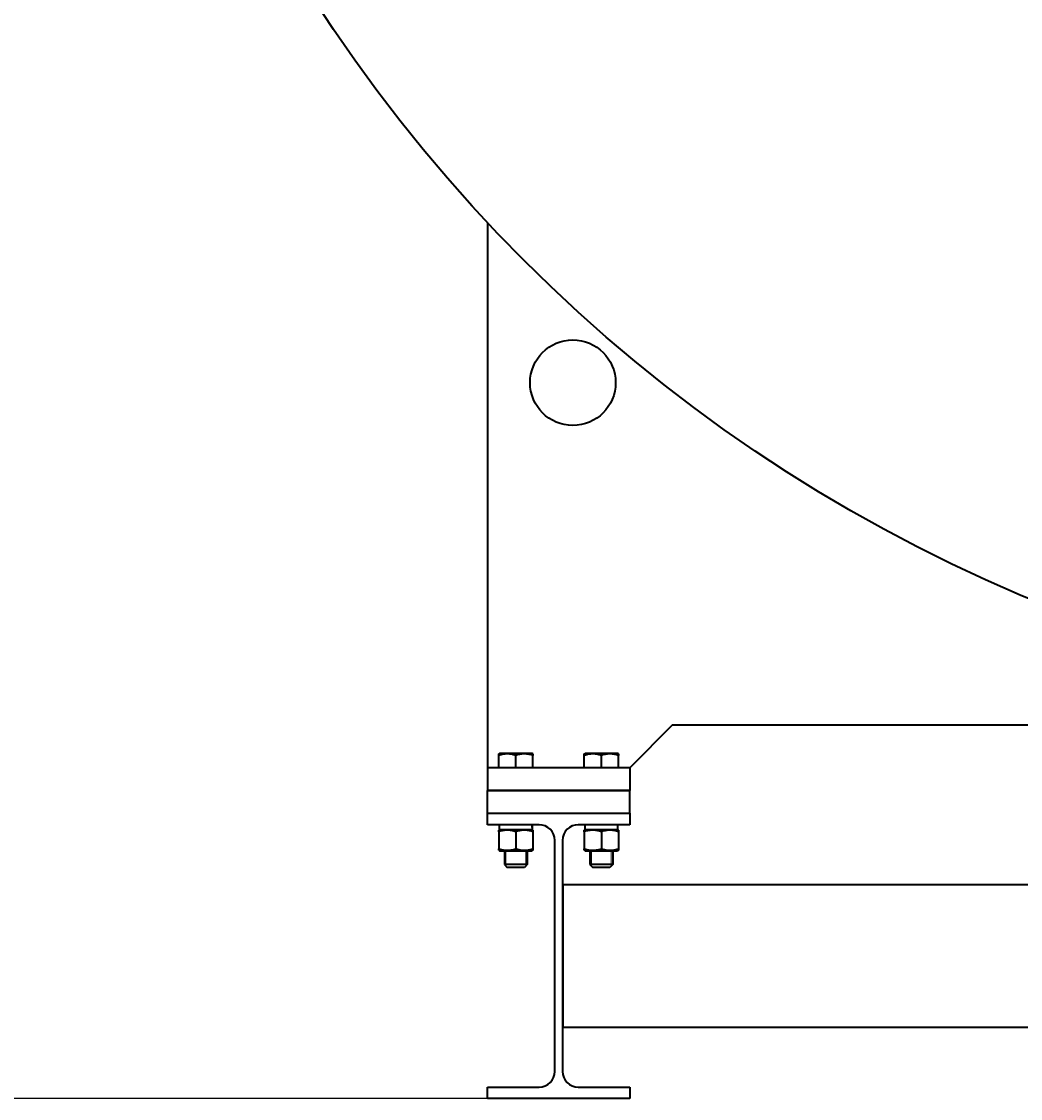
# Model space of a CAD drawing. Header units: millimetres. Extents: x -4428 to 3866, y -3426 to 3855.
# Tile 159 of 191: x 1355 to 2056, y 556 to 1311. Entities that reach past the tile are written whole.
import ezdxf

# ---------------------------------------------------------------- set-up
doc = ezdxf.new("R2010")
doc.units = ezdxf.units.MM
doc.linetypes.add('K5LT_BASIC', pattern=[0])
doc.linetypes.add('K5LT_THIN', pattern=[0])
doc.layers.add('Системный слой', color=7, linetype='Continuous')
doc.styles.add('KDIMTEXTSTYLE', font='GOST_AU.SHX', dxfattribs={"width": 0.96, "oblique": 15, "height": 5})
doc.dimstyles.new('KDIMSTYLE (1.00)', dxfattribs={"dimtxt": 5, "dimasz": 1, "dimexe": 2, "dimexo": 0, "dimgap": 1, "dimtad": 1, "dimtxsty": 'KDIMTEXTSTYLE', "dimsah": 1, "dimcen": 0, "dimdle": 1, "dimadec": 0, "dimazin": 0, "dimtfac": 0.667, "dimtmove": 0, "dimatfit": 3, "dimfxl": 1, "dimtvp": 1, "dimtolj": 1, "dimtzin": 0, "dimarcsym": 0})

# ---------------------------------------------------------------- blocks, each defined once
blk = doc.blocks.new('KDIMARROW_01')
at = {"layer": 'Системный слой'}
blk.add_hatch(color=0, dxfattribs=at).paths.add_polyline_path([(0, 0), (-5, 0.66), (-4.5, 0), (-5, -0.66)])
at = {"layer": 'Системный слой', "color": 0, "linetype": 'K5LT_THIN', "lineweight": 20}
for p, q in [((-4.5, 0), (-5, 0.66)), ((-5, 0.66), (0, 0)), ((0, 0), (-5, -0.66)), ((-5, -0.66), (-4.5, 0)), ((0, 0), (-1, 0))]:
    blk.add_line(p, q, dxfattribs=at)
blk = doc.blocks.new('U10')
at = {"layer": 'Системный слой', "color": 150, "linetype": 'K5LT_BASIC', "lineweight": 40, "true_color": 0x0080ff}
for p, q in [((1681.93, 1169.89), (1681.93, 787.57)), ((1811.93, 817.57), (1781.93, 787.57)), ((1811.93, 817.57), (3151.93, 817.57)), ((1689.93, 797.23), (1690.53, 797.57)), ((1689.93, 796.15), (1689.93, 797.23)), ((1689.93, 787.57), (1689.93, 796.15)), ((1713.33, 797.57), (1690.53, 797.57)), ((1701.93, 787.57), (1701.93, 796.15)), ((1713.93, 797.23), (1713.33, 797.57)), ((1713.93, 797.23), (1713.93, 796.15)), ((1713.93, 787.57), (1713.93, 796.15)), ((1749.93, 797.23), (1750.53, 797.57)), ((1749.93, 796.15), (1749.93, 797.23)), ((1749.93, 787.57), (1749.93, 796.15)), ((1773.33, 797.57), (1750.53, 797.57)), ((1761.93, 787.57), (1761.93, 796.15)), ((1773.93, 797.23), (1773.33, 797.57)), ((1773.93, 797.23), (1773.93, 796.15)), ((1773.93, 787.57), (1773.93, 796.15)), ((1681.93, 787.57), (1681.93, 771.57)), ((1781.93, 787.57), (1681.93, 787.57)), ((1781.93, 787.57), (1781.93, 771.57)), ((1781.93, 771.57), (1681.93, 771.57)), ((1681.93, 755.57), (1681.93, 771.57)), ((1681.93, 771.57), (1781.93, 771.57)), ((1781.93, 755.57), (1781.93, 771.57)), ((1681.93, 747.57), (1681.93, 755.57)), ((1681.93, 755.57), (1781.93, 755.57)), ((1781.93, 755.57), (1781.93, 747.57)), ((1718.18, 747.57), (1681.93, 747.57)), ((1690.53, 744.07), (1689.93, 743.73)), ((1689.93, 742.65), (1689.93, 743.73)), ((1689.93, 742.65), (1689.93, 730.69)), ((1690.28, 747.57), (1690.28, 744.07)), ((1713.54, 744.07), (1690.28, 744.07)), ((1701.93, 742.65), (1701.93, 730.69)), ((1713.33, 744.07), (1713.93, 743.73)), ((1713.93, 743.73), (1713.93, 742.65)), ((1713.93, 742.65), (1713.93, 730.69)), ((1781.93, 747.57), (1745.68, 747.57)), ((1750.53, 744.07), (1749.93, 743.73)), ((1749.93, 742.65), (1749.93, 743.73)), ((1749.93, 742.65), (1749.93, 730.69)), ((1750.28, 747.57), (1750.28, 744.07)), ((1773.54, 744.07), (1750.28, 744.07)), ((1761.93, 742.65), (1761.93, 730.69)), ((1773.33, 744.07), (1773.93, 743.73)), ((1773.93, 743.73), (1773.93, 742.65)), ((1773.93, 742.65), (1773.93, 730.69)), ((1729.18, 574.57), (1729.18, 736.57)), ((1734.68, 736.57), (1734.68, 574.57)), ((1689.93, 729.62), (1689.93, 730.69)), ((1689.93, 729.62), (1690.53, 729.27)), ((1690.53, 729.27), (1711.8, 729.27)), ((1693.93, 729.27), (1693.93, 719.57)), ((1709.93, 729.27), (1709.93, 719.57)), ((1711.8, 729.27), (1713.33, 729.27)), ((1713.93, 729.62), (1713.33, 729.27)), ((1713.93, 730.69), (1713.93, 729.62)), ((1749.93, 729.62), (1749.93, 730.69)), ((1749.93, 729.62), (1750.53, 729.27)), ((1750.53, 729.27), (1771.8, 729.27)), ((1753.93, 729.27), (1753.93, 719.57)), ((1769.93, 729.27), (1769.93, 719.57)), ((1771.8, 729.27), (1773.33, 729.27)), ((1773.93, 729.62), (1773.33, 729.27)), ((1773.93, 730.69), (1773.93, 729.62)), ((1697.93, 719.57), (1693.93, 719.57)), ((1693.93, 719.57), (1695.93, 717.57)), ((1698.93, 717.57), (1695.93, 717.57)), ((1709.93, 719.57), (1697.93, 719.57)), ((1707.93, 717.57), (1698.93, 717.57)), ((1709.93, 719.57), (1707.93, 717.57)), ((1757.93, 719.57), (1753.93, 719.57)), ((1753.93, 719.57), (1755.93, 717.57)), ((1758.93, 717.57), (1755.93, 717.57)), ((1769.93, 719.57), (1757.93, 719.57)), ((1767.93, 717.57), (1758.93, 717.57)), ((1769.93, 719.57), (1767.93, 717.57)), ((1734.93, 705.57), (3228.93, 705.57)), ((1734.93, 705.57), (1734.93, 605.57)), ((1734.93, 605.57), (3228.93, 605.57)), ((1681.93, 563.57), (1718.18, 563.57)), ((1681.93, 555.57), (1681.93, 563.57)), ((1745.68, 563.57), (1781.93, 563.57)), ((1781.93, 563.57), (1781.93, 555.57)), ((1781.93, 555.57), (1681.93, 555.57))]:
    blk.add_line(p, q, dxfattribs=at)
at = {"layer": 'Системный слой', "color": 7, "linetype": 'K5LT_THIN', "lineweight": 20}
for p, q in [((1695.01, 729.27), (1695.01, 719.57)), ((1708.85, 729.27), (1708.85, 719.57)), ((1755.01, 729.27), (1755.01, 719.57)), ((1768.85, 729.27), (1768.85, 719.57)), ((1695.01, 719.57), (1695.01, 718.49)), ((1708.85, 719.57), (1708.85, 718.49)), ((1755.01, 719.57), (1755.01, 718.49)), ((1768.85, 719.57), (1768.85, 718.49))]:
    blk.add_line(p, q, dxfattribs=at)
at = {"layer": 'Системный слой', "color": 150, "linetype": 'K5LT_BASIC', "lineweight": 40, "true_color": 0x0080ff}
for centre, radius in [((2481.93, 1917.57), 1095), ((1741.93, 1057.57), 30)]:
    blk.add_circle(centre, radius, dxfattribs=at)
for centre, start, end in [((1718.18, 736.57), 0, 90), ((1745.68, 736.57), 90, 180), ((1718.18, 574.57), 270, 0), ((1745.68, 574.57), 180, 270)]:
    blk.add_arc(centre, 11, start, end, dxfattribs=at)
for centre, start_param, end_param in [((1701.93, 742.24), 1.623458, 1.733555), ((1701.93, 749.4), 1.423906, 1.508946), ((1761.93, 742.24), 1.623458, 1.733555), ((1761.93, 749.4), 1.423906, 1.508946)]:
    blk.add_ellipse(centre, major_axis=(0.4, -32.01), ratio=0.363755, start_param=start_param, end_param=end_param, dxfattribs=at)
for points, knots in [([(1701.93, 796.15), (1701.52, 796.29), (1700.92, 796.48), (1699.9, 796.74), (1699.15, 796.91), (1698.32, 797.05), (1697.64, 797.14), (1696.87, 797.2), (1696.11, 797.23), (1695.41, 797.22), (1694.64, 797.18), (1693.8, 797.09), (1692.76, 796.92), (1691.47, 796.63), (1690.5, 796.34), (1689.93, 796.15)], [0, 0, 0, 0, 1.679816, 2.464254, 4.100621, 4.689754, 5.785161, 6.773962, 7.746893, 8.757247, 9.530451, 10.808294, 12.055167, 13.667644, 16, 16, 16, 16]), ([(1713.93, 796.15), (1713.52, 796.29), (1712.92, 796.48), (1712.04, 796.71), (1711.44, 796.85), (1710.73, 796.98), (1710.16, 797.07), (1709.49, 797.15), (1708.87, 797.2), (1708.14, 797.23), (1707.44, 797.22), (1706.77, 797.19), (1706.12, 797.13), (1705.38, 797.03), (1704.36, 796.84), (1703.17, 796.55), (1702.31, 796.28), (1701.93, 796.15)], [0, 0, 0, 0, 1.889793, 2.772286, 3.97396, 4.613199, 5.962253, 6.508307, 7.620707, 8.715255, 9.746093, 10.721757, 11.68135, 12.629021, 14.021816, 16.259909, 18, 18, 18, 18]), ([(1761.93, 796.15), (1761.52, 796.29), (1760.92, 796.48), (1759.9, 796.74), (1759.15, 796.91), (1758.32, 797.05), (1757.64, 797.14), (1756.87, 797.2), (1756.11, 797.23), (1755.41, 797.22), (1754.64, 797.18), (1753.8, 797.09), (1752.76, 796.92), (1751.47, 796.63), (1750.5, 796.34), (1749.93, 796.15)], [0, 0, 0, 0, 1.679816, 2.464254, 4.100621, 4.689754, 5.785161, 6.773962, 7.746893, 8.757247, 9.530451, 10.808294, 12.055167, 13.667644, 16, 16, 16, 16]), ([(1773.93, 796.15), (1773.52, 796.29), (1772.92, 796.48), (1772.04, 796.71), (1771.44, 796.85), (1770.73, 796.98), (1770.16, 797.07), (1769.49, 797.15), (1768.87, 797.2), (1768.14, 797.23), (1767.44, 797.22), (1766.77, 797.19), (1766.12, 797.13), (1765.38, 797.03), (1764.36, 796.84), (1763.17, 796.55), (1762.31, 796.28), (1761.93, 796.15)], [0, 0, 0, 0, 1.889793, 2.772286, 3.97396, 4.613199, 5.962253, 6.508307, 7.620707, 8.715255, 9.746093, 10.721757, 11.68135, 12.629021, 14.021816, 16.259909, 18, 18, 18, 18]), ([(1701.93, 742.65), (1701.52, 742.79), (1700.92, 742.98), (1699.9, 743.24), (1699.15, 743.41), (1698.32, 743.55), (1697.64, 743.64), (1696.87, 743.7), (1696.11, 743.73), (1695.41, 743.72), (1694.64, 743.68), (1693.8, 743.59), (1692.76, 743.42), (1691.47, 743.13), (1690.5, 742.84), (1689.93, 742.65)], [0, 0, 0, 0, 1.679816, 2.464254, 4.100621, 4.689754, 5.785161, 6.773962, 7.746893, 8.757247, 9.530451, 10.808294, 12.055167, 13.667644, 16, 16, 16, 16]), ([(1713.93, 742.65), (1713.52, 742.79), (1712.92, 742.98), (1712.04, 743.21), (1711.44, 743.35), (1710.73, 743.48), (1710.16, 743.57), (1709.49, 743.65), (1708.87, 743.7), (1708.14, 743.73), (1707.44, 743.72), (1706.77, 743.69), (1706.12, 743.63), (1705.38, 743.53), (1704.36, 743.34), (1703.17, 743.05), (1702.31, 742.78), (1701.93, 742.65)], [0, 0, 0, 0, 1.889793, 2.772286, 3.97396, 4.613199, 5.962253, 6.508307, 7.620707, 8.715255, 9.746093, 10.721757, 11.68135, 12.629021, 14.021816, 16.259909, 18, 18, 18, 18]), ([(1761.93, 742.65), (1761.52, 742.79), (1760.92, 742.98), (1759.9, 743.24), (1759.15, 743.41), (1758.32, 743.55), (1757.64, 743.64), (1756.87, 743.7), (1756.11, 743.73), (1755.41, 743.72), (1754.64, 743.68), (1753.8, 743.59), (1752.76, 743.42), (1751.47, 743.13), (1750.5, 742.84), (1749.93, 742.65)], [0, 0, 0, 0, 1.679816, 2.464254, 4.100621, 4.689754, 5.785161, 6.773962, 7.746893, 8.757247, 9.530451, 10.808294, 12.055167, 13.667644, 16, 16, 16, 16]), ([(1773.93, 742.65), (1773.52, 742.79), (1772.92, 742.98), (1772.04, 743.21), (1771.44, 743.35), (1770.73, 743.48), (1770.16, 743.57), (1769.49, 743.65), (1768.87, 743.7), (1768.14, 743.73), (1767.44, 743.72), (1766.77, 743.69), (1766.12, 743.63), (1765.38, 743.53), (1764.36, 743.34), (1763.17, 743.05), (1762.31, 742.78), (1761.93, 742.65)], [0, 0, 0, 0, 1.889793, 2.772286, 3.97396, 4.613199, 5.962253, 6.508307, 7.620707, 8.715255, 9.746093, 10.721757, 11.68135, 12.629021, 14.021816, 16.259909, 18, 18, 18, 18]), ([(1689.93, 730.69), (1690.34, 730.55), (1690.94, 730.37), (1691.96, 730.1), (1692.71, 729.94), (1693.54, 729.79), (1694.22, 729.71), (1694.99, 729.64), (1695.75, 729.61), (1696.45, 729.62), (1697.22, 729.67), (1698.06, 729.75), (1699.1, 729.92), (1700.39, 730.21), (1701.36, 730.5), (1701.93, 730.69)], [0, 0, 0, 0, 1.679816, 2.464254, 4.100621, 4.689754, 5.785161, 6.773962, 7.746893, 8.757247, 9.530451, 10.808294, 12.055167, 13.667644, 16, 16, 16, 16]), ([(1701.93, 730.69), (1702.34, 730.55), (1702.94, 730.37), (1703.82, 730.14), (1704.42, 730), (1705.13, 729.86), (1705.7, 729.77), (1706.37, 729.69), (1706.99, 729.64), (1707.72, 729.61), (1708.42, 729.62), (1709.09, 729.66), (1709.74, 729.72), (1710.48, 729.82), (1711.5, 730), (1712.69, 730.3), (1713.55, 730.57), (1713.93, 730.69)], [0, 0, 0, 0, 1.889793, 2.772286, 3.97396, 4.613199, 5.962253, 6.508307, 7.620707, 8.715255, 9.746093, 10.721757, 11.68135, 12.629021, 14.021816, 16.259909, 18, 18, 18, 18]), ([(1749.93, 730.69), (1750.34, 730.55), (1750.94, 730.37), (1751.96, 730.1), (1752.71, 729.94), (1753.54, 729.79), (1754.22, 729.71), (1754.99, 729.64), (1755.75, 729.61), (1756.45, 729.62), (1757.22, 729.67), (1758.06, 729.75), (1759.1, 729.92), (1760.39, 730.21), (1761.36, 730.5), (1761.93, 730.69)], [0, 0, 0, 0, 1.679816, 2.464254, 4.100621, 4.689754, 5.785161, 6.773962, 7.746893, 8.757247, 9.530451, 10.808294, 12.055167, 13.667644, 16, 16, 16, 16]), ([(1761.93, 730.69), (1762.34, 730.55), (1762.94, 730.37), (1763.82, 730.14), (1764.42, 730), (1765.13, 729.86), (1765.7, 729.77), (1766.37, 729.69), (1766.99, 729.64), (1767.72, 729.61), (1768.42, 729.62), (1769.09, 729.66), (1769.74, 729.72), (1770.48, 729.82), (1771.5, 730), (1772.69, 730.3), (1773.55, 730.57), (1773.93, 730.69)], [0, 0, 0, 0, 1.889793, 2.772286, 3.97396, 4.613199, 5.962253, 6.508307, 7.620707, 8.715255, 9.746093, 10.721757, 11.68135, 12.629021, 14.021816, 16.259909, 18, 18, 18, 18])]:
    blk.add_open_spline(points, degree=3, knots=knots, dxfattribs=at)

msp = doc.modelspace()

# ---------------------------------------------------------------- block references
at = {"layer": 'Системный слой'}
msp.add_blockref('U10', (0, 0), dxfattribs=at)

# ---------------------------------------------------------------- dimensions: what is measured, and where the dimension line sits
at = {"layer": 'Системный слой', "color": 7}
msp.add_linear_dim(base=(1193.735, 555.572), p1=(2146.372, 3825.572), p2=(1681.931, 555.572), angle=90, location=(1193.735, 2190.572), dimstyle='KDIMSTYLE (1.00)', override={"dimexo": 0, "dimpost": '\\H75.0;\\W0.965;\\Q15;<>', "dimblk1": 'KDIMARROW_01', "dimblk2": 'KDIMARROW_01', "dimse1": 0, "dimse2": 0, "dimclrt": 7, "dimtolj": 1}, dxfattribs=at).render()

doc.saveas('drawing.dxf')
